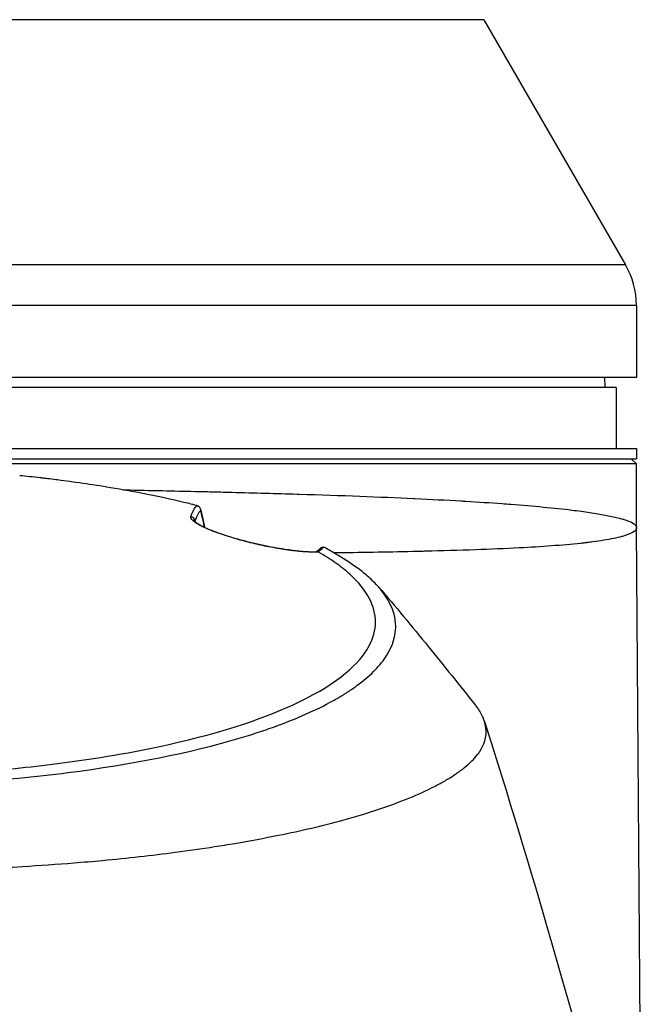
# Model space of a CAD drawing. Header units: millimetres. Extents: x 0 to 4378, y 0 to 2376.
# Tile 127 of 211: x 2313 to 2374, y 819 to 916. Entities that reach past the tile are written whole.
import ezdxf

# ---------------------------------------------------------------- set-up
doc = ezdxf.new("R2010")
doc.units = ezdxf.units.MM
doc.header["$LTSCALE"] = 0.2

# ---------------------------------------------------------------- blocks, each defined once
blk = doc.blocks.new('Blk$A25K1-2P24H')
for p, q in [((61.01, 328.698), (-61.01, 328.698)), ((61.01, 328.698), (74.928, 304.591)), ((74.928, 304.591), (-74.928, 304.591)), ((76, 300.591), (-76, 300.591)), ((76, 300.591), (76, 293.5)), ((76, 293.5), (-76, 293.5)), ((72.868, 293.5), (72.885, 292.5)), ((74, 292.5), (-74, 292.5)), ((74, 292.5), (74, 286.5)), ((-76, 286.5), (76, 286.5)), ((76, 286.5), (76, 285.5)), ((-76, 285.5), (76, 285.5)), ((76, 285), (-76, 285)), ((75.5, 285.5), (76, 285)), ((76, 278.733), (76, 285)), ((71, 280.273), (71, 280.273)), ((32.591, 279.341), (32.592, 279.327)), ((32.601, 279.244), (32.601, 279.243)), ((76.581, 199), (76, 278.668)), ((50.914, 276.3), (50.894, 276.3))]:
    blk.add_line(p, q)
blk.add_arc((68, 300.591), 8, 0, 30)
for centre, major_axis, ratio, start_param, end_param in [((76.003, 278.712), (0, 0.179), 0.018549, 1.455086, 1.819127), ((40.489, 277.158), (5.174, 0.6), 0.39213, 5.601295, 5.81904)]:
    blk.add_ellipse(centre, major_axis=major_axis, ratio=ratio, start_param=start_param, end_param=end_param)
for points, knots in [([(32.772, 280.894), (32.517, 280.959), (32.263, 281.022), (32.01, 281.084), (30.626, 281.421), (29.262, 281.719), (27.94, 281.983), (26.682, 282.234), (25.461, 282.455), (24.294, 282.65), (22.406, 282.964), (20.66, 283.211), (19.095, 283.409), (19.033, 283.417), (18.972, 283.425), (18.912, 283.432), (18.643, 283.466), (18.38, 283.498), (18.122, 283.529), (17.993, 283.544), (17.865, 283.559), (17.739, 283.574), (17.676, 283.581), (17.613, 283.588), (17.551, 283.595), (17.489, 283.603), (17.474, 283.604), (17.365, 283.617), (16.675, 283.695), (16.006, 283.767), (15.362, 283.832)], [0.0000035, 0.0000035, 0.0000035, 0.0000035, 0.021453, 0.021453, 0.021453, 0.1385442, 0.1385442, 0.1385442, 0.25, 0.25, 0.25, 0.430439, 0.430439, 0.430439, 0.4375, 0.4375, 0.4375, 0.46875, 0.46875, 0.46875, 0.484375, 0.484375, 0.484375, 0.4921875, 0.4921875, 0.4921875, 0.5, 0.5, 0.5, 0.5494985, 0.5494985, 0.5494985, 0.5494985]), ([(25.529, 282.437), (26.464, 282.419), (27.408, 282.4), (28.362, 282.38), (28.707, 282.373), (29.053, 282.366), (29.4, 282.358), (30.459, 282.336), (31.528, 282.312), (32.604, 282.288), (32.961, 282.28), (33.303, 282.272), (33.6, 282.265), (33.898, 282.258), (34.194, 282.251), (34.489, 282.244), (35.078, 282.23), (35.661, 282.215), (36.237, 282.201), (38.469, 282.144), (40.601, 282.085), (42.636, 282.023), (42.703, 282.021), (42.771, 282.019), (42.838, 282.017), (47.027, 281.887), (50.781, 281.745), (54.096, 281.59), (54.131, 281.589), (54.167, 281.587), (54.202, 281.586), (55.82, 281.51), (57.333, 281.431), (58.744, 281.348), (58.9, 281.339), (59.054, 281.33), (59.207, 281.321), (60.47, 281.246), (61.647, 281.168), (62.795, 281.085), (63.087, 281.064), (63.375, 281.042), (63.66, 281.02), (65.891, 280.849), (67.918, 280.658), (69.653, 280.449), (69.972, 280.41), (70.28, 280.371), (70.578, 280.331), (72.335, 280.096), (73.74, 279.839), (74.676, 279.559), (74.705, 279.551), (74.734, 279.542), (74.762, 279.533), (74.849, 279.506), (74.931, 279.479), (75.009, 279.452), (75.334, 279.338), (75.583, 279.225), (75.75, 279.105), (75.852, 279.031), (75.924, 278.956), (75.963, 278.879), (75.975, 278.855), (75.985, 278.831), (75.991, 278.807), (75.995, 278.793), (75.997, 278.779), (75.999, 278.766), (75.999, 278.762), (75.999, 278.755), (76, 278.749), (76, 278.743), (76, 278.734), (76, 278.733)], [0.6143361, 0.6143361, 0.6143361, 0.6143361, 0.625, 0.625, 0.625, 0.6288539, 0.6288539, 0.6288539, 0.640625, 0.640625, 0.640625, 0.6445312, 0.6445312, 0.6445312, 0.6484375, 0.6484375, 0.6484375, 0.65625, 0.65625, 0.65625, 0.686495, 0.686495, 0.686495, 0.6875, 0.6875, 0.6875, 0.75, 0.75, 0.75, 0.7506637, 0.7506637, 0.7506637, 0.78125, 0.78125, 0.78125, 0.7846247, 0.7846247, 0.7846247, 0.8125, 0.8125, 0.8125, 0.8195749, 0.8195749, 0.8195749, 0.875, 0.875, 0.875, 0.8851635, 0.8851635, 0.8851635, 0.945092, 0.945092, 0.945092, 0.9469479, 0.9469479, 0.9469479, 0.9526703, 0.9526703, 0.9526703, 0.9765402, 0.9765402, 0.9765402, 0.9910745, 0.9910745, 0.9910745, 0.9955249, 0.9955249, 0.9955249, 0.9982724, 0.9982724, 0.9982724, 0.9990959, 0.9990959, 0.9990959, 1, 1, 1, 1]), ([(32.195, 279.801), (32.242, 279.937), (32.289, 280.059), (32.336, 280.17), (32.384, 280.28), (32.428, 280.375), (32.477, 280.467), (32.575, 280.651), (32.674, 280.791), (32.772, 280.894)], [0.000043, 0.000043, 0.000043, 0.000043, 0.25, 0.25, 0.25, 0.5, 0.5, 0.5, 0.9999876, 0.9999876, 0.9999876, 0.9999876]), ([(33.164, 280.426), (33.158, 280.419), (33.152, 280.412), (33.146, 280.405), (33.142, 280.401), (33.138, 280.397), (33.135, 280.393), (33.038, 280.284), (32.943, 280.141), (32.851, 279.961), (32.762, 279.79), (32.676, 279.584), (32.591, 279.341)], [0, 0, 0, 0, 0.0313514, 0.0313514, 0.0313514, 0.0497943, 0.0497943, 0.0497943, 0.536318, 0.536318, 0.536318, 0.9999554, 0.9999554, 0.9999554, 0.9999554]), ([(32.772, 280.894), (32.787, 280.891), (32.803, 280.886), (32.82, 280.88), (32.832, 280.876), (32.844, 280.872), (32.856, 280.867)], [0.0008495, 0.0008495, 0.0008495, 0.0008495, 0.6001374, 0.6001374, 0.6001374, 1, 1, 1, 1]), ([(33.164, 280.426), (33.163, 280.442), (33.156, 280.511), (33.137, 280.565), (33.119, 280.619), (33.104, 280.648), (33.074, 280.691), (33.066, 280.703), (33.057, 280.715), (33.048, 280.726), (32.991, 280.794), (32.921, 280.839), (32.856, 280.867)], [0, 0, 0, 0, 0.25, 0.25, 0.25, 0.5, 0.5, 0.5, 0.5693156, 0.5693156, 0.5693156, 0.9999766, 0.9999766, 0.9999766, 0.9999766]), ([(33.53, 278.751), (33.435, 279.222), (33.341, 279.662), (33.248, 280.068), (33.22, 280.19), (33.192, 280.31), (33.164, 280.426)], [0.5523142, 0.5523142, 0.5523142, 0.5523142, 0.8965444, 0.8965444, 0.8965444, 1, 1, 1, 1]), ([(44.738, 276.321), (44.359, 276.303), (43.907, 276.314), (43.398, 276.351), (43.143, 276.37), (42.874, 276.395), (42.592, 276.426), (42.343, 276.454), (42.116, 276.482), (41.828, 276.522), (41.789, 276.527), (41.749, 276.533), (41.708, 276.539), (41.359, 276.588), (41, 276.645), (40.633, 276.71), (40.266, 276.774), (39.928, 276.838), (39.509, 276.924), (38.69, 277.092), (37.928, 277.272), (37.148, 277.482), (37.13, 277.487), (37.113, 277.492), (37.095, 277.497), (36.298, 277.714), (35.531, 277.955), (34.881, 278.189), (34.606, 278.288), (34.348, 278.387), (34.109, 278.484), (33.782, 278.616), (33.495, 278.743), (33.259, 278.862), (33.252, 278.865), (33.245, 278.869), (33.238, 278.872), (32.439, 279.276), (32.122, 279.591), (32.195, 279.801)], [0.0000012, 0.0000012, 0.0000012, 0.0000012, 0.125, 0.125, 0.125, 0.1875, 0.1875, 0.1875, 0.2425836, 0.2425836, 0.2425836, 0.25, 0.25, 0.25, 0.3125, 0.3125, 0.3125, 0.375, 0.375, 0.375, 0.4972142, 0.4972142, 0.4972142, 0.5, 0.5, 0.5, 0.6247954, 0.6247954, 0.6247954, 0.6777163, 0.6777163, 0.6777163, 0.75, 0.75, 0.75, 0.752169, 0.752169, 0.752169, 1, 1, 1, 1]), ([(32.591, 279.341), (32.587, 279.402), (32.569, 279.523), (32.473, 279.636), (32.375, 279.751), (32.262, 279.787), (32.195, 279.801)], [0, 0, 0, 0, 0.497735, 0.497735, 0.497735, 1, 1, 1, 1]), ([(32.558, 279.368), (32.558, 279.368), (32.562, 279.362), (32.597, 279.319), (32.675, 279.245), (32.967, 279.042), (33.23, 278.892), (33.948, 278.555), (34.426, 278.359), (35.468, 277.988), (36.03, 277.808), (37.139, 277.488), (37.697, 277.342), (38.784, 277.083), (39.325, 276.967), (40.443, 276.748), (41.022, 276.649), (42.163, 276.483), (42.719, 276.421), (43.768, 276.338), (44.24, 276.329), (44.59, 276.346)], [0.088024, 0.088024, 0.088024, 0.088024, 0.130387, 0.130387, 0.273781, 0.273781, 0.47318, 0.47318, 0.685469, 0.685469, 0.87259, 0.87259, 1.041424, 1.041424, 1.209152, 1.209152, 1.407218, 1.407218, 1.640063, 1.640063, 1.919406, 1.919406, 1.919406, 1.919406]), ([(76, 278.668), (76, 278.663), (76, 278.655), (75.999, 278.647), (75.997, 278.623), (75.992, 278.596), (75.983, 278.572), (75.979, 278.561), (75.974, 278.551), (75.969, 278.541), (75.934, 278.471), (75.87, 278.403), (75.779, 278.335), (75.592, 278.198), (75.291, 278.063), (74.887, 277.934), (74.779, 277.9), (74.663, 277.866), (74.54, 277.833), (74.067, 277.706), (73.486, 277.586), (72.811, 277.475), (72.473, 277.42), (72.112, 277.367), (71.728, 277.316), (71.537, 277.291), (71.339, 277.266), (71.136, 277.242), (71.104, 277.238), (71.071, 277.234), (71.038, 277.231), (70.969, 277.222), (70.898, 277.214), (70.828, 277.206), (70.776, 277.2), (70.723, 277.194), (70.671, 277.189), (70.618, 277.183), (70.582, 277.179), (70.511, 277.171), (68.729, 276.98), (66.659, 276.835), (64.49, 276.722), (63.082, 276.648), (61.63, 276.586), (60.182, 276.535), (58.529, 276.476), (56.876, 276.43), (55.273, 276.391), (55.109, 276.387), (54.945, 276.383), (54.783, 276.379), (54.687, 276.377), (54.598, 276.375), (54.512, 276.373), (54.405, 276.371), (54.205, 276.366), (54.033, 276.362), (51.408, 276.304), (48.785, 276.262), (46.258, 276.229)], [0, 0, 0, 0, 0.0016608, 0.0016608, 0.0016608, 0.0068208, 0.0068208, 0.0068208, 0.0090515, 0.0090515, 0.0090515, 0.0239611, 0.0239611, 0.0239611, 0.0543821, 0.0543821, 0.0543821, 0.0625, 0.0625, 0.0625, 0.09375, 0.09375, 0.09375, 0.109375, 0.109375, 0.109375, 0.1171875, 0.1171875, 0.1171875, 0.1184392, 0.1184392, 0.1184392, 0.1210937, 0.1210937, 0.1210937, 0.1230469, 0.1230469, 0.1230469, 0.125, 0.125, 0.125, 0.1744433, 0.1744433, 0.1744433, 0.2065263, 0.2065263, 0.2065263, 0.2431611, 0.2431611, 0.2431611, 0.2469074, 0.2469074, 0.2469074, 0.2491042, 0.2491042, 0.2491042, 0.2518337, 0.2518337, 0.2518337, 0.2933905, 0.2933905, 0.2933905, 0.2933905]), ([(0, 253.329), (1.292, 253.329), (2.584, 253.349), (5.155, 253.419), (6.456, 253.471), (10.26, 253.662), (12.789, 253.846), (16.886, 254.236), (18.503, 254.415), (26.39, 255.418), (32.121, 256.565), (37.561, 258.181), (38.152, 258.365), (39.305, 258.743), (39.867, 258.936), (42.584, 259.918), (44.507, 260.768), (46.33, 261.775), (46.518, 261.881), (46.801, 262.047), (46.898, 262.104), (47.08, 262.214), (47.17, 262.269), (47.341, 262.375), (47.422, 262.426), (47.543, 262.504), (47.585, 262.531), (47.707, 262.61), (47.787, 262.663), (48.026, 262.823), (48.181, 262.93), (48.951, 263.478), (49.5, 263.928), (50.465, 264.847), (50.879, 265.32), (51.896, 266.751), (52.272, 267.724), (52.34, 268.875), (52.34, 269.051), (52.256, 270.544), (51.614, 271.855), (50.12, 273.445), (49.787, 273.76), (48.858, 274.55), (48.243, 274.993), (47.088, 275.737), (46.795, 275.911), (46.084, 276.331), (45.713, 276.551), (45.335, 276.775)], [-7.911427, -7.911427, -7.911427, -7.911427, -7.6304, -7.6304, -7.349999, -7.349999, -6.782519, -6.782519, -6.40301, -6.40301, -4.894446, -4.894446, -4.70506, -4.70506, -4.514854, -4.514854, -3.758805, -3.758805, -3.670348, -3.670348, -3.621492, -3.621492, -3.578748, -3.578748, -3.537091, -3.537091, -3.517173, -3.517173, -3.477853, -3.477853, -3.398764, -3.398764, -3.074787, -3.074787, -2.741848, -2.741848, -2.075492, -2.075492, -1.955302, -1.955302, -1.050361, -1.050361, -0.824935, -0.824935, -0.477336, -0.477336, -0.250163, -0.250163, -0.000001, -0.000001, -0.000001, -0.000001]), ([(0, 254.274), (1.385, 254.274), (2.762, 254.297), (6.315, 254.404), (8.502, 254.518), (13.516, 254.876), (16.35, 255.156), (22.919, 255.994), (26.562, 256.618), (35.563, 258.626), (39.793, 260.104), (46.784, 263.476), (48.788, 265.384), (50.556, 268.616), (50.562, 270.21), (49.307, 272.569), (48.678, 273.349), (47.434, 274.485), (46.966, 274.861), (45.923, 275.602), (45.349, 275.966), (44.738, 276.321)], [0.000001, 0.000001, 0.000001, 0.000001, 0.415385, 0.415385, 1.074343, 1.074343, 1.963928, 1.963928, 3.211947, 3.211947, 5.318893, 5.318893, 8.039294, 8.039294, 10.620552, 10.620552, 11.913314, 11.913314, 12.563458, 12.563458, 13.215963, 13.215963, 13.215963, 13.215963]), ([(44.488, 276.342), (44.499, 276.349), (44.509, 276.356), (44.554, 276.387), (44.589, 276.411), (44.655, 276.46), (44.687, 276.484), (44.747, 276.532), (44.775, 276.556), (44.829, 276.603), (44.855, 276.626), (44.878, 276.649)], [5.7810743, 5.7810743, 5.7810743, 5.7810743, 5.7906307, 5.7906307, 5.8252843, 5.8252843, 5.859938, 5.859938, 5.8945917, 5.8945917, 5.9292453, 5.9292453, 5.9292453, 5.9292453]), ([(44.655, 276.344), (44.671, 276.343), (44.686, 276.34), (44.707, 276.334), (44.714, 276.332), (44.726, 276.327), (44.732, 276.324), (44.738, 276.321)], [-0.01218193, -0.01218193, -0.01218193, -0.01218193, -0.00646055, -0.00646055, -0.00330988, -0.00330988, -0.00000598, -0.00000598, -0.00000598, -0.00000598]), ([(45.221, 276.786), (45.121, 276.789), (44.985, 276.734), (44.924, 276.688), (44.91, 276.677), (44.894, 276.664), (44.878, 276.649)], [0, 0, 0, 0, 0.5, 0.5, 0.5, 0.621134, 0.621134, 0.621134, 0.621134]), ([(45.335, 276.775), (45.318, 276.778), (45.299, 276.781), (45.261, 276.784), (45.241, 276.786), (45.221, 276.786)], [0.00000097, 0.00000097, 0.00000097, 0.00000097, 0.00651642, 0.00651642, 0.01280333, 0.01280333, 0.01280333, 0.01280333]), ([(50.645, 272.879), (52.307, 270.989), (53.937, 268.994), (57.081, 265.112), (58.611, 263.205), (60.146, 261.297)], [0, 0, 0, 0, 0.803875, 0.803875, 1.564232, 1.564232, 1.564232, 1.564232]), ([(0, 244.922), (2.678, 244.93), (5.281, 244.959), (10.519, 245.109), (13.096, 245.228), (17.336, 245.485), (19.018, 245.602), (21.625, 245.81), (22.562, 245.89), (25.969, 246.205), (28.36, 246.478), (31.961, 246.953), (33.259, 247.137), (35.191, 247.438), (35.852, 247.546), (37.991, 247.908), (39.431, 248.176), (43.053, 248.908), (45.173, 249.396), (48.391, 250.282), (49.581, 250.646), (52.799, 251.727), (54.615, 252.463), (56.202, 253.282), (56.252, 253.308), (56.656, 253.52), (56.99, 253.705), (57.471, 253.989), (57.629, 254.085), (57.95, 254.288), (58.111, 254.394), (58.569, 254.707), (58.868, 254.925), (59.638, 255.554), (60.055, 255.974), (60.456, 256.486), (60.531, 256.588), (61.005, 257.301), (61.324, 258.083), (61.149, 259.45), (61.016, 259.864), (60.64, 260.619), (60.419, 260.958), (60.146, 261.298)], [0.000001, 0.000001, 0.000001, 0.000001, 0.803284, 0.803284, 1.606343, 1.606343, 2.137795, 2.137795, 2.439651, 2.439651, 3.248814, 3.248814, 3.708984, 3.708984, 3.95351, 3.95351, 4.51196, 4.51196, 5.419251, 5.419251, 6.005373, 6.005373, 7.11953, 7.11953, 7.155889, 7.155889, 7.416411, 7.416411, 7.549591, 7.549591, 7.694559, 7.694559, 7.975591, 7.975591, 8.495178, 8.495178, 8.62263, 8.62263, 9.382211, 9.382211, 9.711844, 9.711844, 9.98831, 9.98831, 9.98831, 9.98831])]:
    blk.add_open_spline(points, degree=3, knots=knots)
for points in [[(33.151, 280.52), (33.278, 279.988), (33.407, 279.395), (33.537, 278.748)], [(32.591, 279.341), (32.59, 279.338), (32.588, 279.336), (32.587, 279.332)], [(44.59, 276.346), (44.611, 276.347), (44.632, 276.347), (44.653, 276.345)], [(61.064, 259.655), (65.629, 245.211), (69.915, 230.63), (73.628, 215.903)]]:
    blk.add_open_spline(points, degree=3)

msp = doc.modelspace()

# ---------------------------------------------------------------- block references
msp.add_blockref('Blk$A25K1-2P24H', (2297.43, 587.414))

doc.saveas('drawing.dxf')
